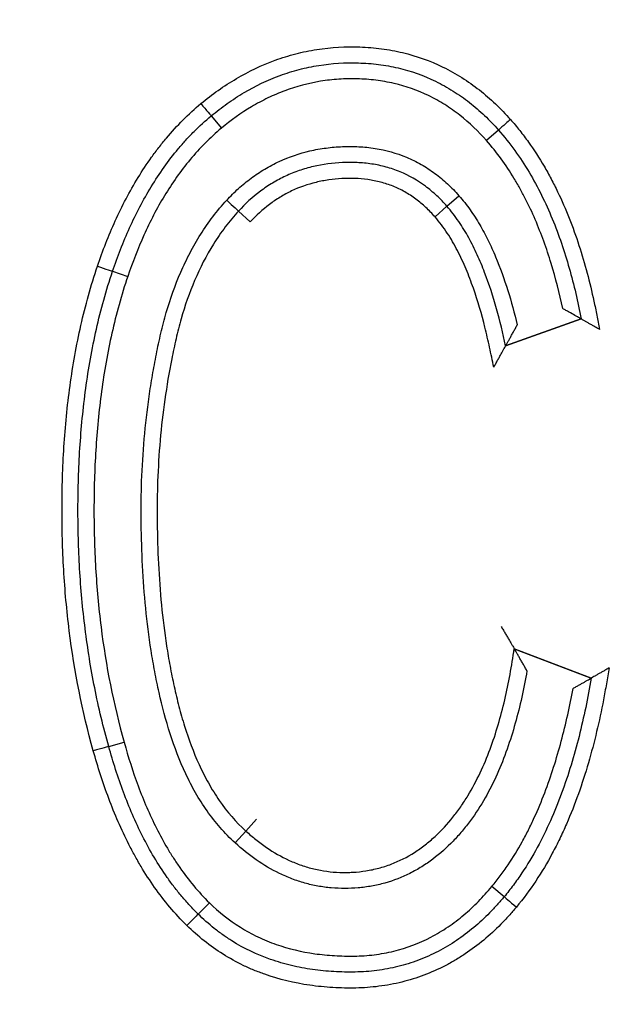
# Model space of a CAD drawing. Header units: millimetres. Extents: x 506 to 3445, y -268 to 1810.
# Tile 14 of 142: x 1745.37 to 1749.12, y 1450.37 to 1456.53. Entities that reach past the tile are written whole.
import ezdxf
from ezdxf.lldxf.tags import DXFTag

# ---------------------------------------------------------------- set-up
doc = ezdxf.new("R2010")
doc.units = ezdxf.units.MM
tags = doc.linetypes.add('DASHDOT', pattern=[70, 31, -13, 13, -13]).pattern_tags.tags
tags[10:11] = [DXFTag(74, 4), DXFTag(75, 0), DXFTag(340, '0'), DXFTag(46, 0.0), DXFTag(50, 0.0), DXFTag(44, 0.0), DXFTag(45, 0.0)]
tags[8:9] = [DXFTag(74, 4), DXFTag(75, 0), DXFTag(340, '0'), DXFTag(46, 0.0), DXFTag(50, 0.0), DXFTag(44, 0.0), DXFTag(45, 0.0)]
tags[6:7] = [DXFTag(74, 4), DXFTag(75, 0), DXFTag(340, '0'), DXFTag(46, 0.0), DXFTag(50, 0.0), DXFTag(44, 0.0), DXFTag(45, 0.0)]
tags[4:5] = [DXFTag(74, 4), DXFTag(75, 0), DXFTag(340, '0'), DXFTag(46, 0.0), DXFTag(50, 0.0), DXFTag(44, 0.0), DXFTag(45, 0.0)]
doc.dimstyles.get("Standard").update_dxf_attribs({"dimtxt": 20, "dimasz": 10, "dimexe": 9, "dimexo": 9, "dimgap": 10, "dimtad": 0, "dimtih": 1, "dimtoh": 1, "dimdsep": 46, "dimtxsty": 'Standard', "dimcen": 0.09, "dimadec": 0, "dimazin": 0, "dimtfac": 1, "dimtofl": 0, "dimtmove": 0, "dimatfit": 3, "dimfxl": 0, "dimtolj": 1, "dimtzin": 0, "dimarcsym": 0})

# ---------------------------------------------------------------- blocks, each defined once
blk = doc.blocks.new('*D9')
at = {"color": 0, "lineweight": -2}
for p, q in [((1237.6969, 1317.2715), (1237.6969, 1552.2323)), ((1763.6969, 1308.2715), (1763.6969, 1552.2323)), ((1247.6969, 1543.2323), (1464.0303, 1543.2323)), ((1753.6969, 1543.2323), (1537.3636, 1543.2323))]:
    blk.add_line(p, q, dxfattribs=at)
at = {"color": 0, "lineweight": 18}
for points in [[(1247.6969, 1544.899), (1247.6969, 1541.5656), (1237.6969, 1543.2323)], [(1753.6969, 1544.899), (1753.6969, 1541.5656), (1763.6969, 1543.2323)]]:
    blk.add_solid(points, dxfattribs=at)
at = {"layer": 'Defpoints', "color": 0, "lineweight": 18}
for p in [(1763.6969, 1543.2323), (1237.6969, 1308.2715), (1763.6969, 1299.2715)]:
    blk.add_point(p, dxfattribs=at)
at = {"color": 0, "lineweight": 18, "insert": (1500.6969, 1543.2323), "char_height": 20, "attachment_point": 5}
blk.add_mtext('\\A1;526', dxfattribs=at)
blk = doc.blocks.new('*D10')
at = {"color": 0, "lineweight": -2}
for p, q in [((1111.1969, 1420.6715), (1111.1969, 1598.9882)), ((1895.5969, 1441.7203), (1895.5969, 1598.9882)), ((1121.1969, 1589.9882), (1466.7303, 1589.9882)), ((1885.5969, 1589.9882), (1540.0636, 1589.9882))]:
    blk.add_line(p, q, dxfattribs=at)
at = {"color": 0, "lineweight": 18}
for points in [[(1121.1969, 1591.6548), (1121.1969, 1588.3215), (1111.1969, 1589.9882)], [(1885.5969, 1591.6548), (1885.5969, 1588.3215), (1895.5969, 1589.9882)]]:
    blk.add_solid(points, dxfattribs=at)
at = {"layer": 'Defpoints', "color": 0, "lineweight": 18}
for p in [(1895.5969, 1589.9882), (1895.5969, 1432.7203), (1111.1969, 1411.6715)]:
    blk.add_point(p, dxfattribs=at)
at = {"color": 0, "lineweight": 18, "insert": (1503.3969, 1589.9882), "char_height": 20, "attachment_point": 5}
blk.add_mtext('\\A1;785', dxfattribs=at)

msp = doc.modelspace()

# ---------------------------------------------------------------- linework, layer by layer
for p, q in [((1746.5695, 1455.926), (1746.6335, 1455.8492)), ((1748.3673, 1455.8373), (1748.2924, 1455.771)), ((1748.0449, 1455.3603), (1748.1197, 1455.4266)), ((1746.8138, 1455.2628), (1746.7404, 1455.3308)), ((1747.97, 1455.294), (1748.0449, 1455.3603)), ((1745.9526, 1454.9537), (1746.0473, 1454.9217)), ((1748.4119, 1454.4866), (1748.8848, 1454.6554)), ((1748.8848, 1454.6554), (1748.4119, 1454.4866)), ((1748.4658, 1452.5928), (1748.947, 1452.4084)), ((1748.947, 1452.4084), (1748.4658, 1452.5928)), ((1748.4658, 1452.5928), (1748.947, 1452.4084)), ((1745.9284, 1451.9807), (1746.0247, 1452.0077)), ((1746.8538, 1451.526), (1746.7869, 1451.4517)), ((1746.7869, 1451.4517), (1746.7199, 1451.3774)), ((1748.4026, 1451.0408), (1748.3257, 1451.1048)), ((1746.4877, 1450.9325), (1746.558, 1451.0037))]:
    msp.add_line(p, q)
at = {"linetype": 'DASHDOT', "lineweight": 18}
msp.add_circle((1693.6969, 1432.7203), 61.9, dxfattribs=at)
for centre, major_axis, ratio, start_param, end_param in [((1746.5057, 1456.003), (-0.0638, 0.077), 0.003121, 1.570796, 3.141593), ((1748.4422, 1455.9035), (0.075, 0.0662), 0.001862, 1.570796, 3.141593), ((1746.6671, 1455.3988), (0.0734, -0.068), 0.002474, 4.712389, 6.283185), ((1745.8579, 1454.9859), (-0.0947, 0.0322), 0.001955, 1.570796, 3.141593), ((1745.8321, 1451.9537), (-0.0963, -0.027), 0.002677, 3.141593, 4.712389), ((1748.4794, 1450.9769), (0.0769, -0.064), 0.001747, 3.141593, 4.712389), ((1746.4177, 1450.8611), (-0.07, -0.0714), 0.002915, 3.141593, 4.712389)]:
    msp.add_ellipse(centre, major_axis=major_axis, ratio=ratio, start_param=start_param, end_param=end_param)
for points, knots in [([(1746.5054, 1456.0028), (1746.5752, 1456.0606), (1746.6491, 1456.1132), (1746.8052, 1456.2051), (1746.8861, 1456.2437), (1747.0122, 1456.2895), (1747.055, 1456.3028), (1747.1422, 1456.3253), (1747.1869, 1456.3345), (1747.3206, 1456.3552), (1747.4102, 1456.3602), (1747.5227, 1456.3564), (1747.5452, 1456.3551), (1747.5904, 1456.3514), (1747.6129, 1456.349), (1747.68, 1456.3402), (1747.724, 1456.3321), (1747.8543, 1456.3008), (1747.9385, 1456.2709), (1748.0403, 1456.2212), (1748.0605, 1456.2106), (1748.0998, 1456.1887), (1748.1577, 1456.1542), (1748.2123, 1456.1156), (1748.3174, 1456.0332), (1748.3821, 1455.9714), (1748.4421, 1455.9036)], [0, 0, 0, 0, 0.125, 0.125, 0.25, 0.25, 0.3125, 0.3125, 0.375, 0.375, 0.5, 0.5, 0.53125, 0.53125, 0.5625, 0.5625, 0.625, 0.625, 0.75, 0.75, 0.78125, 0.78125, 0.8125, 0.875, 0.875, 1, 1, 1, 1]), ([(1746.5695, 1455.926), (1746.5856, 1455.9393), (1746.6021, 1455.9525), (1746.6354, 1455.9781), (1746.6522, 1455.9905), (1746.7036, 1456.027), (1746.7389, 1456.05), (1746.847, 1456.1139), (1746.922, 1456.15), (1747.0199, 1456.186), (1747.0397, 1456.1927), (1747.0797, 1456.2053), (1747.1, 1456.2111), (1747.1609, 1456.2269), (1747.2017, 1456.2354), (1747.3248, 1456.2549), (1747.4076, 1456.2599), (1747.5119, 1456.2568), (1747.5329, 1456.2557), (1747.5748, 1456.2525), (1747.5957, 1456.2503), (1747.6578, 1456.2424), (1747.6986, 1456.2351), (1747.8194, 1456.2067), (1747.8976, 1456.1793), (1747.9922, 1456.1334), (1748.0109, 1456.1237), (1748.0475, 1456.1034), (1748.1014, 1456.0715), (1748.1863, 1456.0115), (1748.2494, 1455.9569), (1748.295, 1455.9136), (1748.31, 1455.8987), (1748.3391, 1455.8685), (1748.3534, 1455.853), (1748.3673, 1455.8373)], [0, 0, 0, 0, 0.03125, 0.03125, 0.0625, 0.0625, 0.125, 0.125, 0.25, 0.25, 0.28125, 0.28125, 0.3125, 0.3125, 0.375, 0.375, 0.5, 0.5, 0.53125, 0.53125, 0.5625, 0.5625, 0.625, 0.625, 0.75, 0.75, 0.78125, 0.78125, 0.8125, 0.875, 0.9375, 0.9375, 0.96875, 0.96875, 1, 1, 1, 1]), ([(1748.2924, 1455.771), (1748.241, 1455.8291), (1748.1855, 1455.8823), (1748.0951, 1455.9534), (1748.0637, 1455.9757), (1748.0146, 1456.0066), (1747.9979, 1456.0165), (1747.964, 1456.0354), (1747.8783, 1456.0799), (1747.7882, 1456.1115), (1747.6947, 1456.1333), (1747.6758, 1456.1371), (1747.6377, 1456.1438), (1747.6184, 1456.1467), (1747.5607, 1456.1538), (1747.5223, 1456.1566), (1747.4454, 1456.1586), (1747.4069, 1456.1579), (1747.3492, 1456.1541), (1747.3299, 1456.1524), (1747.2915, 1456.1481), (1747.2722, 1456.1454), (1747.1767, 1456.1299), (1747.1026, 1456.1101), (1746.9948, 1456.0701), (1746.9595, 1456.055), (1746.9073, 1456.0298), (1746.89, 1456.021), (1746.8558, 1456.0026), (1746.839, 1455.9931), (1746.756, 1455.9436), (1746.6933, 1455.8986), (1746.6335, 1455.8492)], [0, 0, 0, 0, 0.125, 0.125, 0.1875, 0.1875, 0.21875, 0.21875, 0.25, 0.375, 0.375, 0.40625, 0.40625, 0.4375, 0.4375, 0.5, 0.5, 0.5625, 0.5625, 0.59375, 0.59375, 0.625, 0.625, 0.75, 0.75, 0.8125, 0.8125, 0.84375, 0.84375, 0.875, 0.875, 1, 1, 1, 1]), ([(1745.8578, 1454.9857), (1745.8742, 1455.034), (1745.8917, 1455.0819), (1745.9289, 1455.1765), (1745.9683, 1455.2702), (1746.0129, 1455.3616), (1746.0603, 1455.4517), (1746.0855, 1455.4962), (1746.1386, 1455.5829), (1746.1666, 1455.6254), (1746.211, 1455.6874), (1746.2262, 1455.7079), (1746.2574, 1455.7481), (1746.2734, 1455.768), (1746.3554, 1455.8653), (1746.427, 1455.9374), (1746.5054, 1456.0028)], [0, 0, 0, 0, 0.125, 0.125, 0.25, 0.375, 0.375, 0.5, 0.5, 0.625, 0.625, 0.6875, 0.6875, 0.75, 0.75, 1, 1, 1, 1]), ([(1745.9526, 1454.9537), (1745.9682, 1454.9998), (1745.9849, 1455.0455), (1746.0204, 1455.136), (1746.0392, 1455.1809), (1746.0993, 1455.3137), (1746.144, 1455.3998), (1746.2199, 1455.5245), (1746.2466, 1455.5651), (1746.3029, 1455.6443), (1746.3325, 1455.6827), (1746.3794, 1455.7386), (1746.3954, 1455.757), (1746.4282, 1455.7929), (1746.4785, 1455.8456), (1746.5321, 1455.8948), (1746.5695, 1455.926)], [0, 0, 0, 0, 0.125, 0.125, 0.25, 0.25, 0.5, 0.5, 0.625, 0.625, 0.75, 0.75, 0.8125, 0.8125, 0.875, 1, 1, 1, 1]), ([(1748.4421, 1455.9036), (1748.4621, 1455.881), (1748.4815, 1455.8578), (1748.5189, 1455.8107), (1748.5732, 1455.7386), (1748.6221, 1455.6628), (1748.6677, 1455.5849), (1748.6824, 1455.5585), (1748.7107, 1455.5053), (1748.7513, 1455.4247), (1748.7873, 1455.3421), (1748.8317, 1455.2302), (1748.852, 1455.1734), (1748.8893, 1455.0589), (1748.9063, 1455.0012), (1748.9373, 1454.8849), (1748.9513, 1454.8263), (1748.9704, 1454.7379), (1748.9764, 1454.7084), (1748.9878, 1454.6493), (1748.9935, 1454.6197), (1748.9992, 1454.5901)], [0, 0, 0, 0, 0.0625, 0.0625, 0.125, 0.25, 0.25, 0.3125, 0.3125, 0.375, 0.5, 0.5, 0.625, 0.625, 0.75, 0.75, 0.875, 0.875, 0.9375, 0.9375, 1, 1, 1, 1]), ([(1746.6335, 1455.8492), (1746.5621, 1455.7896), (1746.4972, 1455.7239), (1746.4083, 1455.6173), (1746.38, 1455.5804), (1746.3265, 1455.5048), (1746.276, 1455.4273), (1746.2308, 1455.3465), (1746.1879, 1455.2643), (1746.1677, 1455.2225), (1746.1107, 1455.0959), (1746.0772, 1455.0095), (1746.0473, 1454.9217)], [0, 0, 0, 0, 0.25, 0.25, 0.375, 0.375, 0.5, 0.625, 0.625, 0.75, 0.75, 1, 1, 1, 1]), ([(1748.3673, 1455.8373), (1748.4395, 1455.7555), (1748.5026, 1455.6672), (1748.6143, 1455.4799), (1748.662, 1455.3822), (1748.7242, 1455.2313), (1748.7433, 1455.1803), (1748.7786, 1455.0774), (1748.7948, 1455.0255), (1748.8246, 1454.9209), (1748.8383, 1454.8682), (1748.8632, 1454.7622), (1748.8745, 1454.7089), (1748.8848, 1454.6554)], [0, 0, 0, 0, 0.25, 0.25, 0.5, 0.5, 0.625, 0.625, 0.75, 0.75, 0.875, 0.875, 1, 1, 1, 1]), ([(1746.6669, 1455.3986), (1746.6903, 1455.4238), (1746.7148, 1455.4481), (1746.7656, 1455.494), (1746.8183, 1455.5375), (1746.8752, 1455.5756), (1746.9195, 1455.602), (1746.9345, 1455.6104), (1746.9647, 1455.6264), (1747.0411, 1455.6642), (1747.1213, 1455.6914), (1747.2042, 1455.7106), (1747.221, 1455.714), (1747.2547, 1455.7201), (1747.2718, 1455.7228), (1747.3227, 1455.7295), (1747.3567, 1455.7323), (1747.4247, 1455.7351), (1747.4588, 1455.7351), (1747.5268, 1455.7317), (1747.561, 1455.7283), (1747.663, 1455.7121), (1747.7286, 1455.6938), (1747.8073, 1455.661), (1747.8228, 1455.6539), (1747.8536, 1455.6387), (1747.8689, 1455.6306), (1747.9137, 1455.6051), (1747.9708, 1455.5677), (1748.023, 1455.524), (1748.0731, 1455.4774), (1748.0971, 1455.4526), (1748.1197, 1455.4266)], [0, 0, 0, 0, 0.0625, 0.0625, 0.125, 0.1875, 0.1875, 0.21875, 0.21875, 0.25, 0.375, 0.375, 0.40625, 0.40625, 0.4375, 0.4375, 0.5, 0.5, 0.5625, 0.5625, 0.625, 0.625, 0.75, 0.75, 0.78125, 0.78125, 0.8125, 0.8125, 0.875, 0.9375, 0.9375, 1, 1, 1, 1]), ([(1748.7695, 1454.7205), (1748.7491, 1454.8157), (1748.7251, 1454.9099), (1748.6824, 1455.0495), (1748.6671, 1455.0958), (1748.6339, 1455.1872), (1748.5983, 1455.2775), (1748.5572, 1455.3656), (1748.524, 1455.4306), (1748.5126, 1455.4521), (1748.4889, 1455.4946), (1748.4767, 1455.5156), (1748.4137, 1455.6192), (1748.357, 1455.6978), (1748.2924, 1455.771)], [0, 0, 0, 0, 0.25, 0.25, 0.375, 0.375, 0.5, 0.625, 0.625, 0.6875, 0.6875, 0.75, 0.75, 1, 1, 1, 1]), ([(1748.0449, 1455.3603), (1748.0247, 1455.3834), (1748.0034, 1455.4056), (1747.9585, 1455.4475), (1747.9347, 1455.4675), (1747.8608, 1455.5223), (1747.808, 1455.5525), (1747.737, 1455.5819), (1747.7225, 1455.5873), (1747.6933, 1455.5973), (1747.6786, 1455.6018), (1747.6342, 1455.614), (1747.5745, 1455.6266), (1747.5136, 1455.6324), (1747.4675, 1455.6345), (1747.452, 1455.6348), (1747.4212, 1455.6346), (1747.4058, 1455.6343), (1747.3292, 1455.6308), (1747.2686, 1455.623), (1747.1788, 1455.602), (1747.1489, 1455.5935), (1747.0908, 1455.5735), (1747.0341, 1455.5505), (1746.9668, 1455.5147), (1746.9279, 1455.49), (1746.9024, 1455.4729), (1746.8897, 1455.4639), (1746.8279, 1455.4177), (1746.7825, 1455.3762), (1746.7404, 1455.3308)], [0, 0, 0, 0, 0.0625, 0.0625, 0.125, 0.125, 0.25, 0.25, 0.28125, 0.28125, 0.3125, 0.3125, 0.375, 0.4375, 0.4375, 0.46875, 0.46875, 0.5, 0.5, 0.625, 0.625, 0.6875, 0.6875, 0.75, 0.8125, 0.84375, 0.84375, 0.875, 0.875, 1, 1, 1, 1]), ([(1747.97, 1455.294), (1747.9519, 1455.3148), (1747.9328, 1455.3347), (1747.8928, 1455.3721), (1747.8718, 1455.3897), (1747.8387, 1455.4141), (1747.8274, 1455.422), (1747.8044, 1455.4369), (1747.7692, 1455.4581), (1747.7081, 1455.4875), (1747.6563, 1455.5045), (1747.6164, 1455.515), (1747.603, 1455.518), (1747.5762, 1455.5233), (1747.5628, 1455.5256), (1747.4956, 1455.5349), (1747.4415, 1455.5362), (1747.3598, 1455.5319), (1747.3325, 1455.5293), (1747.2786, 1455.5216), (1747.1988, 1455.5065), (1747.1221, 1455.4798), (1747.0477, 1455.4446), (1747.0237, 1455.4316), (1746.9776, 1455.4034), (1746.9553, 1455.3882), (1746.8909, 1455.3396), (1746.851, 1455.303), (1746.8138, 1455.2628)], [0, 0, 0, 0, 0.0625, 0.0625, 0.125, 0.125, 0.15625, 0.15625, 0.1875, 0.25, 0.3125, 0.3125, 0.34375, 0.34375, 0.375, 0.375, 0.5, 0.5, 0.5625, 0.5625, 0.625, 0.75, 0.75, 0.8125, 0.8125, 0.875, 0.875, 1, 1, 1, 1]), ([(1748.1197, 1455.4266), (1748.1446, 1455.3986), (1748.1676, 1455.3693), (1748.2107, 1455.3087), (1748.2307, 1455.2774), (1748.2683, 1455.2133), (1748.2859, 1455.1804), (1748.3189, 1455.1133), (1748.3343, 1455.0793), (1748.3776, 1454.9762), (1748.4027, 1454.9059), (1748.4475, 1454.7634), (1748.467, 1454.6913), (1748.4845, 1454.6187)], [0, 0, 0, 0, 0.125, 0.125, 0.25, 0.25, 0.375, 0.375, 0.5, 0.5, 0.75, 0.75, 1, 1, 1, 1]), ([(1746.7199, 1451.3774), (1746.6526, 1451.4381), (1746.5945, 1451.5057), (1746.518, 1451.6148), (1746.4942, 1451.6525), (1746.461, 1451.7107), (1746.4503, 1451.7304), (1746.4296, 1451.7703), (1746.4197, 1451.7906), (1746.372, 1451.8923), (1746.3402, 1451.9757), (1746.2858, 1452.145), (1746.2633, 1452.2312), (1746.234, 1452.3616), (1746.2249, 1452.4054), (1746.2083, 1452.4932), (1746.2007, 1452.5374), (1746.18, 1452.6698), (1746.1689, 1452.7581), (1746.1424, 1453.023), (1746.1338, 1453.1996), (1746.1313, 1453.4203), (1746.1311, 1453.4644), (1746.132, 1453.5527), (1746.1349, 1453.6852), (1746.1484, 1453.9059), (1746.1737, 1454.1267), (1746.1945, 1454.2591), (1746.2096, 1454.3474), (1746.2178, 1454.3914), (1746.2309, 1454.4572), (1746.2355, 1454.479), (1746.2449, 1454.5227), (1746.2497, 1454.5445), (1746.265, 1454.6096), (1746.2762, 1454.6527), (1746.3136, 1454.781), (1746.3433, 1454.8652), (1746.388, 1454.9683), (1746.3973, 1454.9888), (1746.4167, 1455.0294), (1746.4468, 1455.0897), (1746.4802, 1455.1478), (1746.5517, 1455.2608), (1746.6057, 1455.3321), (1746.6669, 1455.3986)], [0, 0, 0, 0, 0.0625, 0.0625, 0.09375, 0.09375, 0.109375, 0.109375, 0.125, 0.125, 0.1875, 0.1875, 0.25, 0.25, 0.28125, 0.28125, 0.3125, 0.3125, 0.375, 0.375, 0.5, 0.5, 0.53125, 0.53125, 0.5625, 0.625, 0.6875, 0.71875, 0.71875, 0.75, 0.75, 0.765625, 0.765625, 0.78125, 0.78125, 0.8125, 0.8125, 0.875, 0.875, 0.890625, 0.890625, 0.90625, 0.9375, 0.9375, 1, 1, 1, 1]), ([(1746.7404, 1455.3308), (1746.7112, 1455.2991), (1746.6835, 1455.2659), (1746.6443, 1455.2141), (1746.6316, 1455.1965), (1746.6069, 1455.1606), (1746.5951, 1455.1425), (1746.538, 1455.051), (1746.4993, 1454.9751), (1746.4328, 1454.8188), (1746.4049, 1454.7384), (1746.3697, 1454.6153), (1746.3591, 1454.5738), (1746.3446, 1454.511), (1746.3401, 1454.4899), (1746.3311, 1454.4478), (1746.2922, 1454.2579), (1746.2652, 1454.067), (1746.2428, 1453.811), (1746.2349, 1453.6828), (1746.232, 1453.554), (1746.2311, 1453.4681), (1746.2312, 1453.425), (1746.2326, 1453.2959), (1746.2352, 1453.2097), (1746.2439, 1453.0378), (1746.2502, 1452.9521), (1746.2669, 1452.7811), (1746.2774, 1452.6959), (1746.2969, 1452.5685), (1746.3041, 1452.5261), (1746.3197, 1452.4415), (1746.3283, 1452.3993), (1746.3468, 1452.3151), (1746.3567, 1452.2733), (1746.3783, 1452.1902), (1746.39, 1452.149), (1746.4283, 1452.0265), (1746.4581, 1451.9464), (1746.5117, 1451.8292), (1746.531, 1451.7907), (1746.5734, 1451.7149), (1746.596, 1451.6782), (1746.6688, 1451.5729), (1746.7238, 1451.5086), (1746.7869, 1451.4517)], [0, 0, 0, 0, 0.03125, 0.03125, 0.046875, 0.046875, 0.0625, 0.0625, 0.125, 0.125, 0.1875, 0.1875, 0.21875, 0.21875, 0.234375, 0.234375, 0.25, 0.375, 0.375, 0.4375, 0.46875, 0.46875, 0.5, 0.5, 0.5625, 0.5625, 0.625, 0.625, 0.6875, 0.6875, 0.71875, 0.71875, 0.75, 0.75, 0.78125, 0.78125, 0.8125, 0.8125, 0.875, 0.875, 0.90625, 0.90625, 0.9375, 0.9375, 1, 1, 1, 1]), ([(1748.4119, 1454.4866), (1748.3953, 1454.5647), (1748.3766, 1454.6424), (1748.3335, 1454.796), (1748.3091, 1454.8719), (1748.2663, 1454.9835), (1748.251, 1455.0203), (1748.2179, 1455.0931), (1748.2001, 1455.1289), (1748.1712, 1455.1813), (1748.1612, 1455.1986), (1748.1403, 1455.2327), (1748.1295, 1455.2495), (1748.0956, 1455.2989), (1748.0714, 1455.3304), (1748.0449, 1455.3603)], [0, 0, 0, 0, 0.25, 0.25, 0.5, 0.5, 0.625, 0.625, 0.75, 0.75, 0.8125, 0.8125, 0.875, 0.875, 1, 1, 1, 1]), ([(1748.3377, 1454.3539), (1748.3333, 1454.3748), (1748.3289, 1454.3956), (1748.3201, 1454.4372), (1748.3157, 1454.4581), (1748.3023, 1454.5205), (1748.2927, 1454.562), (1748.2617, 1454.6859), (1748.238, 1454.7678), (1748.196, 1454.8882), (1748.1809, 1454.9279), (1748.148, 1455.0064), (1748.1302, 1455.0452), (1748.0913, 1455.1205), (1748.0702, 1455.1572), (1748.0238, 1455.2279), (1747.9984, 1455.2619), (1747.97, 1455.294)], [0, 0, 0, 0, 0.0625, 0.0625, 0.125, 0.125, 0.25, 0.25, 0.5, 0.5, 0.625, 0.625, 0.75, 0.75, 0.875, 0.875, 1, 1, 1, 1]), ([(1745.8321, 1451.954), (1745.7626, 1452.2016), (1745.7135, 1452.4521), (1745.6658, 1452.8316), (1745.6543, 1452.9587), (1745.643, 1453.1503), (1745.6403, 1453.2142), (1745.6367, 1453.3425), (1745.636, 1453.4067), (1745.6364, 1453.5991), (1745.6403, 1453.7271), (1745.6525, 1453.9189), (1745.6576, 1453.9828), (1745.6702, 1454.1105), (1745.6776, 1454.1743), (1745.7037, 1454.365), (1745.7261, 1454.491), (1745.7826, 1454.7404), (1745.8167, 1454.8638), (1745.8578, 1454.9857)], [0, 0, 0, 0, 0.25, 0.25, 0.375, 0.375, 0.4375, 0.4375, 0.5, 0.5, 0.625, 0.625, 0.6875, 0.6875, 0.75, 0.75, 0.875, 0.875, 1, 1, 1, 1]), ([(1745.9284, 1451.9807), (1745.8945, 1452.1018), (1745.8653, 1452.2242), (1745.8163, 1452.4704), (1745.7964, 1452.5942), (1745.773, 1452.7809), (1745.7662, 1452.8432), (1745.7548, 1452.9684), (1745.7502, 1453.0311), (1745.7392, 1453.2191), (1745.7358, 1453.3445), (1745.7362, 1453.5327), (1745.7373, 1453.5954), (1745.7412, 1453.721), (1745.7441, 1453.7838), (1745.756, 1453.9718), (1745.768, 1454.0966), (1745.7934, 1454.2829), (1745.803, 1454.3448), (1745.8251, 1454.4683), (1745.8375, 1454.53), (1745.879, 1454.714), (1745.9124, 1454.8349), (1745.9526, 1454.9537)], [0, 0, 0, 0, 0.125, 0.125, 0.25, 0.25, 0.3125, 0.3125, 0.375, 0.375, 0.5, 0.5, 0.5625, 0.5625, 0.625, 0.625, 0.75, 0.75, 0.8125, 0.8125, 0.875, 0.875, 1, 1, 1, 1]), ([(1746.0473, 1454.9217), (1746.0077, 1454.8046), (1745.9751, 1454.6859), (1745.9212, 1454.4463), (1745.8999, 1454.3252), (1745.8752, 1454.1421), (1745.8681, 1454.0807), (1745.8562, 1453.958), (1745.8514, 1453.8966), (1745.8399, 1453.7122), (1745.8363, 1453.5892), (1745.836, 1453.4044), (1745.8368, 1453.3428), (1745.8402, 1453.2195), (1745.8429, 1453.1579), (1745.8538, 1452.9736), (1745.8649, 1452.8514), (1745.9108, 1452.4864), (1745.958, 1452.2456), (1746.0247, 1452.0077)], [0, 0, 0, 0, 0.125, 0.125, 0.25, 0.25, 0.3125, 0.3125, 0.375, 0.375, 0.5, 0.5, 0.5625, 0.5625, 0.625, 0.625, 0.75, 0.75, 1, 1, 1, 1]), ([(1748.8848, 1454.6554), (1748.8848, 1454.6554), (1748.8838, 1454.656), (1748.8808, 1454.6577), (1748.8796, 1454.6584), (1748.8768, 1454.66), (1748.8752, 1454.6609), (1748.8699, 1454.6639), (1748.8656, 1454.6664), (1748.8561, 1454.6718), (1748.8509, 1454.6747), (1748.8342, 1454.6842), (1748.822, 1454.6911), (1748.8027, 1454.7019), (1748.7961, 1454.7056), (1748.7829, 1454.713), (1748.7762, 1454.7168), (1748.7695, 1454.7205)], [0, 0, 0, 0, 0.125, 0.125, 0.1875, 0.1875, 0.25, 0.25, 0.375, 0.375, 0.5, 0.5, 0.75, 0.75, 0.875, 0.875, 1, 1, 1, 1]), ([(1748.9992, 1454.5901), (1748.9926, 1454.5939), (1748.9859, 1454.5977), (1748.9728, 1454.6051), (1748.9663, 1454.6089), (1748.9535, 1454.6162), (1748.9473, 1454.6197), (1748.9353, 1454.6266), (1748.9295, 1454.6299), (1748.9184, 1454.6362), (1748.9132, 1454.6392), (1748.9039, 1454.6445), (1748.8996, 1454.647), (1748.8943, 1454.65), (1748.8927, 1454.6509), (1748.8899, 1454.6525), (1748.8887, 1454.6532), (1748.8858, 1454.6548), (1748.8848, 1454.6554), (1748.8848, 1454.6554)], [0, 0, 0, 0, 0.125224, 0.125224, 0.250447, 0.250447, 0.375671, 0.375671, 0.500895, 0.500895, 0.626118, 0.626118, 0.751342, 0.751342, 0.813954, 0.813954, 0.876566, 0.876566, 1, 1, 1, 1]), ([(1748.4119, 1454.4866), (1748.4119, 1454.4866), (1748.4126, 1454.488), (1748.4155, 1454.4932), (1748.4176, 1454.4969), (1748.4226, 1454.5059), (1748.4255, 1454.5111), (1748.4318, 1454.5224), (1748.4352, 1454.5285), (1748.4422, 1454.5412), (1748.4458, 1454.5478), (1748.4533, 1454.5614), (1748.4571, 1454.5683), (1748.4649, 1454.5825), (1748.4688, 1454.5897), (1748.4766, 1454.6041), (1748.4806, 1454.6115), (1748.4845, 1454.6187)], [0, 0, 0, 0, 0.125, 0.125, 0.25, 0.25, 0.375, 0.375, 0.5, 0.5, 0.625, 0.625, 0.75, 0.75, 0.875, 0.875, 1, 1, 1, 1]), ([(1748.3377, 1454.3539), (1748.3418, 1454.3612), (1748.3459, 1454.3685), (1748.3539, 1454.3829), (1748.3579, 1454.3901), (1748.3659, 1454.4043), (1748.3698, 1454.4113), (1748.3774, 1454.4249), (1748.3811, 1454.4315), (1748.3882, 1454.4443), (1748.3917, 1454.4505), (1748.398, 1454.4619), (1748.401, 1454.4671), (1748.4061, 1454.4762), (1748.4081, 1454.4799), (1748.4111, 1454.4852), (1748.4119, 1454.4866), (1748.4119, 1454.4866)], [0, 0, 0, 0, 0.125, 0.125, 0.25, 0.25, 0.375, 0.375, 0.5, 0.5, 0.625, 0.625, 0.75, 0.75, 0.875, 0.875, 1, 1, 1, 1]), ([(1748.3844, 1452.731), (1748.3888, 1452.7236), (1748.3932, 1452.7161), (1748.4019, 1452.7013), (1748.4062, 1452.694), (1748.4148, 1452.6794), (1748.419, 1452.6722), (1748.4273, 1452.6581), (1748.4313, 1452.6513), (1748.4391, 1452.638), (1748.4429, 1452.6316), (1748.45, 1452.6196), (1748.4532, 1452.614), (1748.459, 1452.6043), (1748.4614, 1452.6002), (1748.4648, 1452.5944), (1748.4657, 1452.5928), (1748.4658, 1452.5928)], [0, 0, 0, 0, 0.125152, 0.125152, 0.250303, 0.250303, 0.375455, 0.375455, 0.500607, 0.500607, 0.625759, 0.625759, 0.75091, 0.75091, 0.876062, 0.876062, 1, 1, 1, 1]), ([(1746.7869, 1451.4517), (1746.8071, 1451.4332), (1746.8279, 1451.4154), (1746.8707, 1451.3812), (1746.8928, 1451.3648), (1746.9607, 1451.3184), (1747.0079, 1451.2912), (1747.0824, 1451.2572), (1747.1078, 1451.247), (1747.1599, 1451.2289), (1747.2386, 1451.206), (1747.3195, 1451.1952), (1747.3879, 1451.1928), (1747.4017, 1451.1927), (1747.4292, 1451.193), (1747.4703, 1451.1945), (1747.538, 1451.2017), (1747.6045, 1451.2155), (1747.6439, 1451.227), (1747.6701, 1451.2354), (1747.6831, 1451.24), (1747.7473, 1451.2644), (1747.7957, 1451.2891), (1747.8642, 1451.3328), (1747.8975, 1451.3563), (1747.9293, 1451.3822), (1747.9502, 1451.4), (1747.9605, 1451.4092), (1748.0108, 1451.4558), (1748.0476, 1451.496), (1748.0988, 1451.5598), (1748.1152, 1451.5817), (1748.1465, 1451.6266), (1748.1615, 1451.6497), (1748.204, 1451.7197), (1748.2293, 1451.7674), (1748.2752, 1451.8647), (1748.2958, 1451.9142), (1748.3519, 1452.0648), (1748.3818, 1452.168), (1748.4187, 1452.3256), (1748.4298, 1452.3787), (1748.4494, 1452.4855), (1748.4581, 1452.539), (1748.4658, 1452.5928)], [0, 0, 0, 0, 0.03125, 0.03125, 0.0625, 0.0625, 0.125, 0.125, 0.15625, 0.15625, 0.1875, 0.25, 0.25, 0.265625, 0.265625, 0.28125, 0.3125, 0.34375, 0.359375, 0.359375, 0.375, 0.375, 0.4375, 0.4375, 0.46875, 0.484375, 0.484375, 0.5, 0.5, 0.5625, 0.5625, 0.59375, 0.59375, 0.625, 0.625, 0.6875, 0.6875, 0.75, 0.75, 0.875, 0.875, 0.9375, 0.9375, 1, 1, 1, 1]), ([(1748.5453, 1452.4552), (1748.5411, 1452.4626), (1748.5368, 1452.4701), (1748.5284, 1452.4849), (1748.5242, 1452.4922), (1748.5158, 1452.5068), (1748.5117, 1452.514), (1748.5036, 1452.528), (1748.4996, 1452.5348), (1748.492, 1452.5479), (1748.4882, 1452.5544), (1748.4813, 1452.5663), (1748.4781, 1452.5717), (1748.4724, 1452.5814), (1748.47, 1452.5855), (1748.4667, 1452.5912), (1748.4657, 1452.5928), (1748.4658, 1452.5928)], [0, 0, 0, 0, 0.125, 0.125, 0.25, 0.25, 0.375, 0.375, 0.5, 0.5, 0.625, 0.625, 0.75, 0.75, 0.875, 0.875, 1, 1, 1, 1]), ([(1749.0593, 1452.4725), (1749.0565, 1452.4558), (1749.0536, 1452.4391), (1749.048, 1452.4057), (1749.0452, 1452.389), (1749.0365, 1452.339), (1749.0304, 1452.3057), (1749.0112, 1452.2059), (1748.997, 1452.1397), (1748.9656, 1452.0081), (1748.9484, 1451.9427), (1748.9104, 1451.8127), (1748.8897, 1451.7481), (1748.8442, 1451.6208), (1748.8195, 1451.5579), (1748.779, 1451.4649), (1748.7649, 1451.4342), (1748.7354, 1451.3732), (1748.72, 1451.3429), (1748.6721, 1451.2535), (1748.6377, 1451.1955), (1748.563, 1451.0832), (1748.5229, 1451.0289), (1748.4793, 1450.9767)], [0, 0, 0, 0, 0.03125, 0.03125, 0.0625, 0.0625, 0.125, 0.125, 0.25, 0.25, 0.375, 0.375, 0.5, 0.5, 0.625, 0.625, 0.6875, 0.6875, 0.75, 0.75, 0.875, 0.875, 1, 1, 1, 1]), ([(1749.0593, 1452.4725), (1749.0528, 1452.4688), (1749.0462, 1452.465), (1749.0332, 1452.4577), (1749.0268, 1452.454), (1749.0142, 1452.4468), (1749.0081, 1452.4433), (1748.9963, 1452.4365), (1748.9905, 1452.4333), (1748.9797, 1452.4271), (1748.9746, 1452.4242), (1748.9655, 1452.419), (1748.9613, 1452.4166), (1748.9562, 1452.4137), (1748.9546, 1452.4128), (1748.9519, 1452.4112), (1748.9508, 1452.4106), (1748.948, 1452.409), (1748.947, 1452.4084), (1748.947, 1452.4084)], [0, 0, 0, 0, 0.125, 0.125, 0.25, 0.25, 0.375, 0.375, 0.5, 0.5, 0.625, 0.625, 0.75, 0.75, 0.8125, 0.8125, 0.875, 0.875, 1, 1, 1, 1]), ([(1748.5453, 1452.4552), (1748.5261, 1452.3442), (1748.5022, 1452.2343), (1748.4567, 1452.0719), (1748.4399, 1452.0182), (1748.4023, 1451.9118), (1748.3816, 1451.8596), (1748.336, 1451.7574), (1748.311, 1451.7075), (1748.2557, 1451.6103), (1748.2254, 1451.5631), (1748.1834, 1451.5062), (1748.1748, 1451.4949), (1748.1572, 1451.4727), (1748.1305, 1451.44), (1748.1023, 1451.4087), (1748.0438, 1451.3482), (1748.0021, 1451.3108), (1747.9457, 1451.2683), (1747.9342, 1451.26), (1747.9108, 1451.244), (1747.8989, 1451.2362), (1747.8629, 1451.2137), (1747.8384, 1451.2), (1747.7632, 1451.1623), (1747.711, 1451.1419), (1747.6429, 1451.1228), (1747.6291, 1451.1193), (1747.6014, 1451.113), (1747.5598, 1451.1045), (1747.4901, 1451.0953), (1747.434, 1451.0928), (1747.3778, 1451.0927), (1747.3496, 1451.0939), (1747.3071, 1451.0976), (1747.293, 1451.0992), (1747.265, 1451.103), (1747.2232, 1451.1096), (1747.1548, 1451.1253), (1747.0882, 1451.1473), (1747.0489, 1451.1631), (1747.0229, 1451.1743), (1747.01, 1451.1803), (1746.9461, 1451.2111), (1746.8978, 1451.2398), (1746.8056, 1451.3038), (1746.7618, 1451.3392), (1746.7199, 1451.3774)], [0, 0, 0, 0, 0.125, 0.125, 0.1875, 0.1875, 0.25, 0.25, 0.3125, 0.3125, 0.375, 0.375, 0.390625, 0.390625, 0.40625, 0.4375, 0.4375, 0.5, 0.5, 0.515625, 0.515625, 0.53125, 0.53125, 0.5625, 0.5625, 0.625, 0.625, 0.640625, 0.640625, 0.65625, 0.6875, 0.71875, 0.71875, 0.75, 0.75, 0.765625, 0.765625, 0.78125, 0.8125, 0.84375, 0.859375, 0.859375, 0.875, 0.875, 0.9375, 0.9375, 1, 1, 1, 1]), ([(1748.947, 1452.4084), (1748.9263, 1452.286), (1748.9014, 1452.1643), (1748.8558, 1451.9839), (1748.8393, 1451.9242), (1748.8031, 1451.8054), (1748.7834, 1451.7465), (1748.7406, 1451.6302), (1748.7174, 1451.5728), (1748.6668, 1451.4595), (1748.6395, 1451.4036), (1748.5803, 1451.2947), (1748.5484, 1451.2416), (1748.4967, 1451.1642), (1748.4788, 1451.1388), (1748.4417, 1451.089), (1748.4225, 1451.0646), (1748.4026, 1451.0408)], [0, 0, 0, 0, 0.25, 0.25, 0.375, 0.375, 0.5, 0.5, 0.625, 0.625, 0.75, 0.75, 0.875, 0.875, 0.9375, 0.9375, 1, 1, 1, 1]), ([(1748.8341, 1452.3446), (1748.8407, 1452.3483), (1748.8473, 1452.352), (1748.8603, 1452.3593), (1748.8668, 1452.363), (1748.8795, 1452.3701), (1748.8857, 1452.3736), (1748.8975, 1452.3803), (1748.9033, 1452.3836), (1748.9142, 1452.3898), (1748.9193, 1452.3926), (1748.9285, 1452.3979), (1748.9327, 1452.4003), (1748.9378, 1452.4032), (1748.9394, 1452.4041), (1748.9421, 1452.4056), (1748.9433, 1452.4063), (1748.9461, 1452.4079), (1748.947, 1452.4084), (1748.947, 1452.4084)], [0, 0, 0, 0, 0.125, 0.125, 0.25, 0.25, 0.375, 0.375, 0.5, 0.5, 0.625, 0.625, 0.75, 0.75, 0.8125, 0.8125, 0.875, 0.875, 1, 1, 1, 1]), ([(1748.3257, 1451.1048), (1748.3439, 1451.1265), (1748.3614, 1451.1488), (1748.3953, 1451.1941), (1748.4116, 1451.2171), (1748.4588, 1451.2871), (1748.488, 1451.3352), (1748.5289, 1451.4092), (1748.542, 1451.4341), (1748.5673, 1451.4846), (1748.5795, 1451.5101), (1748.6148, 1451.5872), (1748.6364, 1451.6393), (1748.6766, 1451.7446), (1748.6952, 1451.7978), (1748.7295, 1451.9053), (1748.7453, 1451.9596), (1748.7891, 1452.1232), (1748.8135, 1452.2335), (1748.8341, 1452.3446)], [0, 0, 0, 0, 0.0625, 0.0625, 0.125, 0.125, 0.25, 0.25, 0.3125, 0.3125, 0.375, 0.375, 0.5, 0.5, 0.625, 0.625, 0.75, 0.75, 1, 1, 1, 1]), ([(1746.4877, 1450.9325), (1746.4698, 1450.95), (1746.4524, 1450.9681), (1746.4184, 1451.0049), (1746.4018, 1451.0237), (1746.3695, 1451.062), (1746.3538, 1451.0816), (1746.3233, 1451.1214), (1746.2789, 1451.1819), (1746.2383, 1451.245), (1746.1871, 1451.331), (1746.1631, 1451.3751), (1746.1178, 1451.4645), (1746.0966, 1451.5098), (1746.0568, 1451.6017), (1746.0381, 1451.6482), (1745.9855, 1451.789), (1745.9552, 1451.8843), (1745.9284, 1451.9807)], [0, 0, 0, 0, 0.0625, 0.0625, 0.125, 0.125, 0.1875, 0.1875, 0.25, 0.375, 0.375, 0.5, 0.5, 0.625, 0.625, 0.75, 0.75, 1, 1, 1, 1]), ([(1746.0247, 1452.0077), (1746.0504, 1451.9152), (1746.0795, 1451.8238), (1746.1296, 1451.6889), (1746.1474, 1451.6443), (1746.1854, 1451.5563), (1746.2056, 1451.5128), (1746.2486, 1451.4273), (1746.2714, 1451.3852), (1746.308, 1451.3233), (1746.3206, 1451.3028), (1746.3465, 1451.2624), (1746.3598, 1451.2425), (1746.4283, 1451.1446), (1746.4892, 1451.0711), (1746.558, 1451.0037)], [0, 0, 0, 0, 0.25, 0.25, 0.375, 0.375, 0.5, 0.5, 0.625, 0.625, 0.6875, 0.6875, 0.75, 0.75, 1, 1, 1, 1]), ([(1746.4175, 1450.8613), (1746.3425, 1450.9349), (1746.2758, 1451.0147), (1746.1857, 1451.1421), (1746.1573, 1451.1858), (1746.117, 1451.2532), (1746.104, 1451.2759), (1746.0787, 1451.3217), (1746.0419, 1451.391), (1746.0085, 1451.462), (1745.9667, 1451.5578), (1745.9471, 1451.6064), (1745.8919, 1451.7534), (1745.8601, 1451.853), (1745.8321, 1451.954)], [0, 0, 0, 0, 0.25, 0.25, 0.375, 0.375, 0.4375, 0.4375, 0.5, 0.625, 0.625, 0.75, 0.75, 1, 1, 1, 1]), ([(1746.558, 1451.0037), (1746.6174, 1450.945), (1746.682, 1450.8936), (1746.787, 1450.828), (1746.8233, 1450.8081), (1746.8798, 1450.7811), (1746.8989, 1450.7726), (1746.9373, 1450.7569), (1746.9567, 1450.7495), (1747.0543, 1450.7155), (1747.1348, 1450.6967), (1747.2379, 1450.6819), (1747.2586, 1450.6794), (1747.3, 1450.6753), (1747.3413, 1450.6721), (1747.3826, 1450.6704), (1747.424, 1450.6695), (1747.4446, 1450.6693), (1747.5066, 1450.6704), (1747.5479, 1450.6732), (1747.6097, 1450.6809), (1747.6304, 1450.6841), (1747.6716, 1450.6916), (1747.7734, 1450.7133), (1747.87, 1450.7496), (1747.9624, 1450.7977), (1747.9807, 1450.8079), (1748.0166, 1450.8293), (1748.0692, 1450.8629), (1748.1517, 1450.9255), (1748.2125, 1450.9821), (1748.2563, 1451.0267), (1748.2707, 1451.0419), (1748.2987, 1451.0729), (1748.3123, 1451.0887), (1748.3257, 1451.1048)], [0, 0, 0, 0, 0.125, 0.125, 0.1875, 0.1875, 0.21875, 0.21875, 0.25, 0.25, 0.375, 0.375, 0.40625, 0.40625, 0.4375, 0.46875, 0.46875, 0.5, 0.5, 0.5625, 0.5625, 0.59375, 0.59375, 0.625, 0.75, 0.75, 0.78125, 0.78125, 0.8125, 0.875, 0.9375, 0.9375, 0.96875, 0.96875, 1, 1, 1, 1]), ([(1748.4026, 1451.0408), (1748.3881, 1451.0235), (1748.3733, 1451.0063), (1748.343, 1450.9728), (1748.3275, 1450.9564), (1748.28, 1450.9082), (1748.2467, 1450.8773), (1748.1433, 1450.7907), (1748.0693, 1450.7405), (1747.9695, 1450.6887), (1747.9492, 1450.6789), (1747.9078, 1450.6604), (1747.8451, 1450.6347), (1747.7384, 1450.6017), (1747.6286, 1450.5814), (1747.5614, 1450.5746), (1747.5164, 1450.5713), (1747.4937, 1450.5703), (1747.4487, 1450.5693), (1747.4263, 1450.5694), (1747.3815, 1450.5704), (1747.3144, 1450.573), (1747.2478, 1450.5795), (1747.1593, 1450.5921), (1747.1154, 1450.6004), (1747.0497, 1450.616), (1747.0279, 1450.6218), (1746.9844, 1450.6345), (1746.9629, 1450.6415), (1746.8566, 1450.6787), (1746.7758, 1450.7171), (1746.6804, 1450.7767), (1746.6616, 1450.7891), (1746.6246, 1450.8153), (1746.6065, 1450.8289), (1746.5534, 1450.871), (1746.5197, 1450.9009), (1746.4877, 1450.9325)], [0, 0, 0, 0, 0.03125, 0.03125, 0.0625, 0.0625, 0.125, 0.125, 0.25, 0.25, 0.28125, 0.28125, 0.3125, 0.375, 0.4375, 0.46875, 0.46875, 0.5, 0.5, 0.53125, 0.53125, 0.5625, 0.625, 0.625, 0.6875, 0.6875, 0.71875, 0.71875, 0.75, 0.75, 0.875, 0.875, 0.90625, 0.90625, 0.9375, 0.9375, 1, 1, 1, 1]), ([(1748.4793, 1450.9767), (1748.4637, 1450.958), (1748.4478, 1450.9396), (1748.4151, 1450.9035), (1748.3983, 1450.8857), (1748.3471, 1450.8339), (1748.276, 1450.7683), (1748.1988, 1450.7102), (1748.1384, 1450.6697), (1748.1179, 1450.6568), (1748.076, 1450.632), (1748.0546, 1450.6201), (1747.9468, 1450.5645), (1747.8566, 1450.5306), (1747.7391, 1450.5016), (1747.7154, 1450.4964), (1747.6674, 1450.4875), (1747.6433, 1450.4837), (1747.5712, 1450.4744), (1747.5231, 1450.4709), (1747.4508, 1450.4693), (1747.4268, 1450.4694), (1747.3786, 1450.4704), (1747.3304, 1450.4723), (1747.2822, 1450.4761), (1747.2339, 1450.4809), (1747.2098, 1450.4839), (1747.0895, 1450.5013), (1746.9958, 1450.5237), (1746.8821, 1450.5639), (1746.8596, 1450.5725), (1746.8148, 1450.5911), (1746.7926, 1450.601), (1746.7268, 1450.6327), (1746.6845, 1450.6561), (1746.5622, 1450.7329), (1746.4869, 1450.7928), (1746.4175, 1450.8613)], [0, 0, 0, 0, 0.03125, 0.03125, 0.0625, 0.0625, 0.125, 0.1875, 0.1875, 0.21875, 0.21875, 0.25, 0.25, 0.375, 0.375, 0.40625, 0.40625, 0.4375, 0.4375, 0.5, 0.5, 0.53125, 0.53125, 0.5625, 0.59375, 0.59375, 0.625, 0.625, 0.75, 0.75, 0.78125, 0.78125, 0.8125, 0.8125, 0.875, 0.875, 1, 1, 1, 1])]:
    msp.add_open_spline(points, degree=3, knots=knots)

# ---------------------------------------------------------------- dimensions: what is measured, and where the dimension line sits
at = {"lineweight": 18}
dim = msp.add_linear_dim(base=(1895.5969, 1589.9882), p1=(1111.1969, 1411.6715), p2=(1895.5969, 1432.7203), text='785', dimstyle='Standard', dxfattribs=at)
dim.commit()
dim.dimension.update_dxf_attribs({"geometry": '*D10', "text_midpoint": (1503.3969, 1589.9882)})
dim = msp.add_linear_dim(base=(1763.6969, 1543.2323), p1=(1237.6969, 1308.2715), p2=(1763.6969, 1299.2715), dimstyle='Standard', dxfattribs=at)
dim.commit()
dim.dimension.update_dxf_attribs({"geometry": '*D9', "text_midpoint": (1500.6969, 1543.2323)})

doc.saveas('drawing.dxf')
